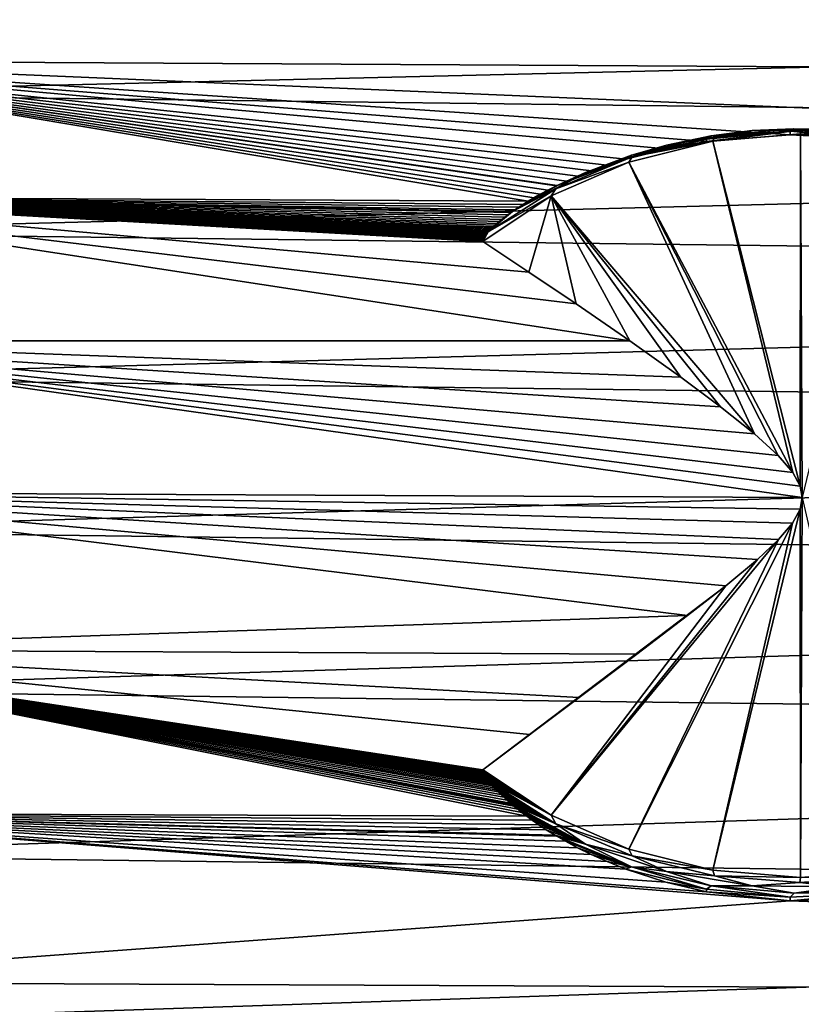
# Model space of a CAD drawing. Header units: metres. Extents: x -27 to 80, y -171 to 27.
# Tile 113 of 117: x 56.33 to 61.59, y 8.59 to 15.22. Entities that reach past the tile are written whole.
import ezdxf

# ---------------------------------------------------------------- set-up
doc = ezdxf.new("R2010")
doc.units = ezdxf.units.M
doc.layers.add('solid_509380_SW0003', color=7, linetype='CONTINUOUS')

msp = doc.modelspace()

# ---------------------------------------------------------------- linework, layer by layer
at = {"layer": 'solid_509380_SW0003'}
for points in [[(78.848282, 14.809099, 53.423138), (54.104362, 14.947667, 53.256107), (54.104362, 15.811301, 54.186314)], [(78.84198, 15.667799, 54.350212), (78.848282, 14.809099, 53.423138), (54.104362, 15.811301, 54.186314)], [(78.609825, 15.306174, 82.057091), (54.104362, 15.601965, 82.04969), (54.104362, 14.724453, 82.96682)], [(78.6147, 14.423703, 82.961143), (78.609825, 15.306174, 82.057091), (54.104362, 14.724453, 82.96682)], [(59.755379, 14.000163, 52.419815), (54.104362, 14.029401, 52.379787), (54.104362, 14.947667, 53.256107)], [(78.848282, 14.809099, 53.423138), (78.852852, 13.89566, 52.549973), (54.104362, 14.947667, 53.256107)], [(61.519508, 14.448306, 52.855743), (54.104362, 14.947667, 53.256107), (78.852852, 13.89566, 52.549973)], [(59.793327, 14.022768, 52.440601), (59.755379, 14.000163, 52.419815), (54.104362, 14.947667, 53.256107)], [(59.836956, 14.047522, 52.463459), (59.793327, 14.022768, 52.440601), (54.104362, 14.947667, 53.256107)], [(59.887321, 14.07459, 52.488571), (59.836956, 14.047522, 52.463459), (54.104362, 14.947667, 53.256107)], [(59.945541, 14.104026, 52.516018), (59.887321, 14.07459, 52.488571), (54.104362, 14.947667, 53.256107)], [(59.949467, 14.10594, 52.517807), (59.945541, 14.104026, 52.516018), (54.104362, 14.947667, 53.256107)], [(60.012772, 14.135756, 52.545773), (59.949467, 14.10594, 52.517807), (54.104362, 14.947667, 53.256107)], [(60.090412, 14.169673, 52.577785), (60.012772, 14.135756, 52.545773), (54.104362, 14.947667, 53.256107)], [(60.181007, 14.205878, 52.612206), (60.090412, 14.169673, 52.577785), (54.104362, 14.947667, 53.256107)], [(60.287575, 14.244213, 52.648952), (60.181007, 14.205878, 52.612206), (54.104362, 14.947667, 53.256107)], [(60.413288, 14.284039, 52.687504), (60.287575, 14.244213, 52.648952), (54.104362, 14.947667, 53.256107)], [(60.681744, 14.352907, 52.755257), (60.413288, 14.284039, 52.687504), (54.104362, 14.947667, 53.256107)], [(60.95686, 14.403284, 52.806149), (60.681744, 14.352907, 52.755257), (54.104362, 14.947667, 53.256107)], [(61.519508, 14.448306, 52.855743), (60.95686, 14.403284, 52.806149), (54.104362, 14.947667, 53.256107)], [(78.6147, 14.423703, 82.961143), (54.104362, 14.724453, 82.96682), (54.104362, 13.793123, 83.829239)], [(61.010372, 14.432458, 52.680882), (60.685738, 14.379116, 52.670422), (61.262287, 14.476199, 52.7384)], [(61.262287, 14.476199, 52.7384), (60.685738, 14.379116, 52.670422), (60.988022, 14.440247, 52.751907)], [(61.519096, 14.473302, 52.820026), (60.95575, 14.419609, 52.782433), (60.95686, 14.403284, 52.806149)], [(60.988022, 14.440247, 52.751907), (60.95575, 14.419609, 52.782433), (61.519096, 14.473302, 52.820026)], [(61.519096, 14.473302, 52.820026), (60.95686, 14.403284, 52.806149), (61.519508, 14.448306, 52.855743)], [(61.544861, 14.489127, 52.786133), (60.988022, 14.440247, 52.751907), (61.519096, 14.473302, 52.820026)], [(61.262287, 14.476199, 52.7384), (60.988022, 14.440247, 52.751907), (61.544861, 14.489127, 52.786133)], [(61.585308, 14.478902, 52.713402), (61.588219, 14.45451, 52.685024), (60.998878, 14.405623, 52.650795)], [(61.585308, 14.478902, 52.713402), (60.998878, 14.405623, 52.650795), (61.010372, 14.432458, 52.680882)], [(60.998878, 14.405623, 52.650795), (61.588219, 14.45451, 52.685024), (61.586506, 12.081225, 50.908436)], [(61.585308, 14.478902, 52.713402), (61.010372, 14.432458, 52.680882), (61.262287, 14.476199, 52.7384)], [(61.850834, 14.482936, 52.743118), (61.262287, 14.476199, 52.7384), (61.544861, 14.489127, 52.786133)], [(61.585308, 14.478902, 52.713402), (61.262287, 14.476199, 52.7384), (61.850834, 14.482936, 52.743118)], [(61.544861, 14.489127, 52.786133), (61.519096, 14.473302, 52.820026), (62.085068, 14.443377, 52.799072)], [(61.519096, 14.473302, 52.820026), (61.519508, 14.448306, 52.855743), (62.08424, 14.418778, 52.834427)], [(62.085068, 14.443377, 52.799072), (61.519096, 14.473302, 52.820026), (62.08424, 14.418778, 52.834427)], [(62.103447, 14.456279, 52.763134), (61.544861, 14.489127, 52.786133), (62.085068, 14.443377, 52.799072)], [(61.850834, 14.482936, 52.743118), (61.544861, 14.489127, 52.786133), (62.103447, 14.456279, 52.763134)], [(62.160759, 14.436934, 52.684017), (61.585308, 14.478902, 52.713402), (61.850834, 14.482936, 52.743118)], [(62.160759, 14.436934, 52.684017), (61.588219, 14.45451, 52.685024), (61.585308, 14.478902, 52.713402)], [(61.588219, 14.45451, 52.685024), (61.600021, 12.005061, 50.854996), (61.586506, 12.081225, 50.908436)], [(61.588219, 14.45451, 52.685024), (62.177998, 14.409348, 52.6534), (61.600021, 12.005061, 50.854996)], [(62.160759, 14.436934, 52.684017), (62.177998, 14.409348, 52.6534), (61.588219, 14.45451, 52.685024)], [(78.621284, 13.487892, 83.809914), (78.6147, 14.423703, 82.961143), (54.104362, 13.793123, 83.829239)], [(60.95575, 14.419609, 52.782433), (60.413288, 14.284039, 52.687504), (60.681744, 14.352907, 52.755257)], [(60.450615, 14.31119, 52.661541), (60.413288, 14.284039, 52.687504), (60.95575, 14.419609, 52.782433)], [(60.432125, 14.264527, 52.551998), (60.998878, 14.405623, 52.650795), (61.536453, 12.174788, 50.974419)], [(60.456013, 14.299225, 52.587589), (60.998878, 14.405623, 52.650795), (60.432125, 14.264527, 52.551998)], [(60.988022, 14.440247, 52.751907), (60.450615, 14.31119, 52.661541), (60.95575, 14.419609, 52.782433)], [(60.685738, 14.379116, 52.670422), (60.450615, 14.31119, 52.661541), (60.988022, 14.440247, 52.751907)], [(61.010372, 14.432458, 52.680882), (60.456013, 14.299225, 52.587589), (60.685738, 14.379116, 52.670422)], [(61.010372, 14.432458, 52.680882), (60.998878, 14.405623, 52.650795), (60.456013, 14.299225, 52.587589)], [(60.95575, 14.419609, 52.782433), (60.681744, 14.352907, 52.755257), (60.95686, 14.403284, 52.806149)], [(60.998878, 14.405623, 52.650795), (61.586506, 12.081225, 50.908436), (61.536453, 12.174788, 50.974419)], [(62.08424, 14.418778, 52.834427), (61.519508, 14.448306, 52.855743), (78.852852, 13.89566, 52.549973)], [(60.456013, 14.299225, 52.587589), (60.14167, 14.195137, 52.541599), (60.685738, 14.379116, 52.670422)], [(60.685738, 14.379116, 52.670422), (60.14167, 14.195137, 52.541599), (60.450615, 14.31119, 52.661541)], [(59.909241, 14.036521, 52.392345), (60.432125, 14.264527, 52.551998), (61.279751, 12.433925, 51.159954)], [(59.941582, 14.083851, 52.436787), (60.432125, 14.264527, 52.551998), (59.909241, 14.036521, 52.392345)], [(60.456013, 14.299225, 52.587589), (59.941582, 14.083851, 52.436787), (60.14167, 14.195137, 52.541599)], [(60.456013, 14.299225, 52.587589), (60.432125, 14.264527, 52.551998), (59.941582, 14.083851, 52.436787)], [(60.450615, 14.31119, 52.661541), (59.949467, 14.10594, 52.517807), (60.413288, 14.284039, 52.687504)], [(60.14167, 14.195137, 52.541599), (59.949467, 14.10594, 52.517807), (60.450615, 14.31119, 52.661541)], [(60.413288, 14.284039, 52.687504), (59.949467, 14.10594, 52.517807), (60.287575, 14.244213, 52.648952)], [(60.432125, 14.264527, 52.551998), (61.536453, 12.174788, 50.974419), (61.438732, 12.288892, 51.055542)], [(60.432125, 14.264527, 52.551998), (61.438732, 12.288892, 51.055542), (61.279751, 12.433925, 51.159954)], [(60.14167, 14.195137, 52.541599), (59.649258, 13.930696, 52.35643), (59.949467, 14.10594, 52.517807)], [(59.941582, 14.083851, 52.436787), (59.649258, 13.930696, 52.35643), (60.14167, 14.195137, 52.541599)], [(60.287575, 14.244213, 52.648952), (59.949467, 14.10594, 52.517807), (60.181007, 14.205878, 52.612206)], [(60.181007, 14.205878, 52.612206), (59.949467, 14.10594, 52.517807), (60.090412, 14.169673, 52.577785)], [(60.090412, 14.169673, 52.577785), (59.949467, 14.10594, 52.517807), (60.012772, 14.135756, 52.545773)], [(59.941582, 14.083851, 52.436787), (59.484966, 13.793796, 52.233681), (59.649258, 13.930696, 52.35643)], [(59.941582, 14.083851, 52.436787), (59.909241, 14.036521, 52.392345), (59.484966, 13.793796, 52.233681)], [(59.949467, 14.10594, 52.517807), (59.649258, 13.930696, 52.35643), (59.945541, 14.104026, 52.516018)], [(59.945541, 14.104026, 52.516018), (59.649258, 13.930696, 52.35643), (59.887321, 14.07459, 52.488571)], [(59.887321, 14.07459, 52.488571), (59.649258, 13.930696, 52.35643), (59.836956, 14.047522, 52.463459)], [(60.438969, 13.059893, 51.631245), (54.104362, 13.059858, 51.560558), (54.104362, 14.029401, 52.379787)], [(60.077404, 13.309343, 51.829334), (60.438969, 13.059893, 51.631245), (54.104362, 14.029401, 52.379787)], [(59.760868, 13.523278, 52.004196), (60.077404, 13.309343, 51.829334), (54.104362, 14.029401, 52.379787)], [(59.449879, 13.73017, 52.177837), (59.760868, 13.523278, 52.004196), (54.104362, 14.029401, 52.379787)], [(59.448181, 13.73173, 52.179169), (59.449879, 13.73017, 52.177837), (54.104362, 14.029401, 52.379787)], [(59.447124, 13.733737, 52.180901), (59.448181, 13.73173, 52.179169), (54.104362, 14.029401, 52.379787)], [(59.44669, 13.736213, 52.183044), (59.447124, 13.733737, 52.180901), (54.104362, 14.029401, 52.379787)], [(59.446873, 13.739099, 52.185555), (59.44669, 13.736213, 52.183044), (54.104362, 14.029401, 52.379787)], [(59.447624, 13.742281, 52.188328), (59.446873, 13.739099, 52.185555), (54.104362, 14.029401, 52.379787)], [(59.448906, 13.745784, 52.191387), (59.447624, 13.742281, 52.188328), (54.104362, 14.029401, 52.379787)], [(59.45071, 13.749634, 52.194756), (59.448906, 13.745784, 52.191387), (54.104362, 14.029401, 52.379787)], [(59.45303, 13.753819, 52.198425), (59.45071, 13.749634, 52.194756), (54.104362, 14.029401, 52.379787)], [(59.455826, 13.758295, 52.202354), (59.45303, 13.753819, 52.198425), (54.104362, 14.029401, 52.379787)], [(59.459068, 13.763015, 52.206505), (59.455826, 13.758295, 52.202354), (54.104362, 14.029401, 52.379787)], [(59.462708, 13.767934, 52.210835), (59.459068, 13.763015, 52.206505), (54.104362, 14.029401, 52.379787)], [(59.466686, 13.772996, 52.215294), (59.462708, 13.767934, 52.210835), (54.104362, 14.029401, 52.379787)], [(59.470963, 13.778169, 52.21986), (59.466686, 13.772996, 52.215294), (54.104362, 14.029401, 52.379787)], [(59.475613, 13.783547, 52.224613), (59.470963, 13.778169, 52.21986), (54.104362, 14.029401, 52.379787)], [(59.480766, 13.789278, 52.229679), (59.475613, 13.783547, 52.224613), (54.104362, 14.029401, 52.379787)], [(59.484966, 13.793796, 52.233681), (59.480766, 13.789278, 52.229679), (54.104362, 14.029401, 52.379787)], [(59.486576, 13.795503, 52.235191), (59.484966, 13.793796, 52.233681), (54.104362, 14.029401, 52.379787)], [(59.493206, 13.802358, 52.241272), (59.486576, 13.795503, 52.235191), (54.104362, 14.029401, 52.379787)], [(59.500832, 13.809971, 52.248032), (59.493206, 13.802358, 52.241272), (54.104362, 14.029401, 52.379787)], [(59.509628, 13.818462, 52.255581), (59.500832, 13.809971, 52.248032), (54.104362, 14.029401, 52.379787)], [(59.519794, 13.827941, 52.264023), (59.509628, 13.818462, 52.255581), (54.104362, 14.029401, 52.379787)], [(59.531525, 13.838512, 52.273457), (59.519794, 13.827941, 52.264023), (54.104362, 14.029401, 52.379787)], [(59.545029, 13.850265, 52.283962), (59.531525, 13.838512, 52.273457), (54.104362, 14.029401, 52.379787)], [(59.560501, 13.86326, 52.295605), (59.545029, 13.850265, 52.283962), (54.104362, 14.029401, 52.379787)], [(59.578018, 13.877453, 52.30835), (59.560501, 13.86326, 52.295605), (54.104362, 14.029401, 52.379787)], [(59.597469, 13.89265, 52.322029), (59.578018, 13.877453, 52.30835), (54.104362, 14.029401, 52.379787)], [(59.618725, 13.908659, 52.336475), (59.597469, 13.89265, 52.322029), (54.104362, 14.029401, 52.379787)], [(59.64164, 13.925294, 52.351532), (59.618725, 13.908659, 52.336475), (54.104362, 14.029401, 52.379787)], [(59.649258, 13.930696, 52.35643), (59.64164, 13.925294, 52.351532), (54.104362, 14.029401, 52.379787)], [(59.666142, 13.942444, 52.367096), (59.649258, 13.930696, 52.35643), (54.104362, 14.029401, 52.379787)], [(59.692696, 13.960352, 52.3834), (59.666142, 13.942444, 52.367096), (54.104362, 14.029401, 52.379787)], [(59.722145, 13.979464, 52.400848), (59.692696, 13.960352, 52.3834), (54.104362, 14.029401, 52.379787)], [(59.755379, 14.000163, 52.419815), (59.722145, 13.979464, 52.400848), (54.104362, 14.029401, 52.379787)], [(59.909241, 14.036521, 52.392345), (59.760868, 13.523278, 52.004196), (59.449879, 13.73017, 52.177837)], [(59.909241, 14.036521, 52.392345), (59.449879, 13.73017, 52.177837), (59.484966, 13.793796, 52.233681)], [(59.836956, 14.047522, 52.463459), (59.649258, 13.930696, 52.35643), (59.793327, 14.022768, 52.440601)], [(59.793327, 14.022768, 52.440601), (59.649258, 13.930696, 52.35643), (59.755379, 14.000163, 52.419815)], [(59.755379, 14.000163, 52.419815), (59.649258, 13.930696, 52.35643), (59.722145, 13.979464, 52.400848)], [(59.909241, 14.036521, 52.392345), (60.077404, 13.309343, 51.829334), (59.760868, 13.523278, 52.004196)], [(59.909241, 14.036521, 52.392345), (61.279751, 12.433925, 51.159954), (61.050655, 12.616681, 51.293934)], [(59.909241, 14.036521, 52.392345), (61.050655, 12.616681, 51.293934), (60.782543, 12.815686, 51.443142)], [(59.909241, 14.036521, 52.392345), (60.782543, 12.815686, 51.443142), (60.438969, 13.059893, 51.631245)], [(59.909241, 14.036521, 52.392345), (60.438969, 13.059893, 51.631245), (60.077404, 13.309343, 51.829334)], [(59.649258, 13.930696, 52.35643), (59.484966, 13.793796, 52.233681), (59.64164, 13.925294, 52.351532)], [(59.64164, 13.925294, 52.351532), (59.484966, 13.793796, 52.233681), (59.618725, 13.908659, 52.336475)], [(59.722145, 13.979464, 52.400848), (59.649258, 13.930696, 52.35643), (59.692696, 13.960352, 52.3834)], [(59.692696, 13.960352, 52.3834), (59.649258, 13.930696, 52.35643), (59.666142, 13.942444, 52.367096)], [(59.618725, 13.908659, 52.336475), (59.484966, 13.793796, 52.233681), (59.597469, 13.89265, 52.322029)], [(59.597469, 13.89265, 52.322029), (59.484966, 13.793796, 52.233681), (59.578018, 13.877453, 52.30835)], [(59.578018, 13.877453, 52.30835), (59.484966, 13.793796, 52.233681), (59.560501, 13.86326, 52.295605)], [(59.560501, 13.86326, 52.295605), (59.484966, 13.793796, 52.233681), (59.545029, 13.850265, 52.283962)], [(78.621284, 13.487892, 83.809914), (54.104362, 13.793123, 83.829239), (54.104362, 12.811381, 84.633812)], [(59.484966, 13.793796, 52.233681), (59.449879, 13.73017, 52.177837), (59.480766, 13.789278, 52.229679)], [(59.545029, 13.850265, 52.283962), (59.484966, 13.793796, 52.233681), (59.531525, 13.838512, 52.273457)], [(59.531525, 13.838512, 52.273457), (59.484966, 13.793796, 52.233681), (59.519794, 13.827941, 52.264023)], [(59.519794, 13.827941, 52.264023), (59.484966, 13.793796, 52.233681), (59.509628, 13.818462, 52.255581)], [(59.509628, 13.818462, 52.255581), (59.484966, 13.793796, 52.233681), (59.500832, 13.809971, 52.248032)], [(59.500832, 13.809971, 52.248032), (59.484966, 13.793796, 52.233681), (59.493206, 13.802358, 52.241272)], [(59.493206, 13.802358, 52.241272), (59.484966, 13.793796, 52.233681), (59.486576, 13.795503, 52.235191)], [(59.446873, 13.739099, 52.185555), (59.449879, 13.73017, 52.177837), (59.44669, 13.736213, 52.183044)], [(59.44669, 13.736213, 52.183044), (59.449879, 13.73017, 52.177837), (59.447124, 13.733737, 52.180901)], [(59.447624, 13.742281, 52.188328), (59.449879, 13.73017, 52.177837), (59.446873, 13.739099, 52.185555)], [(59.447124, 13.733737, 52.180901), (59.449879, 13.73017, 52.177837), (59.448181, 13.73173, 52.179169)], [(59.448906, 13.745784, 52.191387), (59.449879, 13.73017, 52.177837), (59.447624, 13.742281, 52.188328)], [(59.45071, 13.749634, 52.194756), (59.449879, 13.73017, 52.177837), (59.448906, 13.745784, 52.191387)], [(59.480766, 13.789278, 52.229679), (59.449879, 13.73017, 52.177837), (59.475613, 13.783547, 52.224613)], [(59.475613, 13.783547, 52.224613), (59.449879, 13.73017, 52.177837), (59.470963, 13.778169, 52.21986)], [(59.470963, 13.778169, 52.21986), (59.449879, 13.73017, 52.177837), (59.466686, 13.772996, 52.215294)], [(59.466686, 13.772996, 52.215294), (59.449879, 13.73017, 52.177837), (59.462708, 13.767934, 52.210835)], [(59.462708, 13.767934, 52.210835), (59.449879, 13.73017, 52.177837), (59.459068, 13.763015, 52.206505)], [(59.459068, 13.763015, 52.206505), (59.449879, 13.73017, 52.177837), (59.455826, 13.758295, 52.202354)], [(59.455826, 13.758295, 52.202354), (59.449879, 13.73017, 52.177837), (59.45303, 13.753819, 52.198425)], [(59.45303, 13.753819, 52.198425), (59.449879, 13.73017, 52.177837), (59.45071, 13.749634, 52.194756)], [(78.629494, 12.502192, 84.600266), (78.621284, 13.487892, 83.809914), (54.104362, 12.811381, 84.633812)], [(60.438969, 13.059893, 51.631245), (60.782543, 12.815686, 51.443142), (54.104362, 13.059858, 51.560558)], [(61.600021, 12.005061, 50.854996), (54.104362, 12.042583, 50.801414), (54.104362, 13.059858, 51.560558)], [(61.586506, 12.081225, 50.908436), (61.600021, 12.005061, 50.854996), (54.104362, 13.059858, 51.560558)], [(61.536453, 12.174788, 50.974419), (61.586506, 12.081225, 50.908436), (54.104362, 13.059858, 51.560558)], [(61.438732, 12.288892, 51.055542), (61.536453, 12.174788, 50.974419), (54.104362, 13.059858, 51.560558)], [(61.279751, 12.433925, 51.159954), (61.438732, 12.288892, 51.055542), (54.104362, 13.059858, 51.560558)], [(61.050655, 12.616681, 51.293934), (61.279751, 12.433925, 51.159954), (54.104362, 13.059858, 51.560558)], [(60.782543, 12.815686, 51.443142), (61.050655, 12.616681, 51.293934), (54.104362, 13.059858, 51.560558)], [(78.629494, 12.502192, 84.600266), (54.104362, 12.811381, 84.633812), (54.104362, 11.782815, 85.377586)], [(78.639206, 11.470239, 85.329277), (78.629494, 12.502192, 84.600266), (54.104362, 11.782815, 85.377586)], [(60.828423, 11.210298, 50.317131), (54.104362, 10.981293, 50.105129), (54.104362, 12.042583, 50.801414)], [(61.086365, 11.411861, 50.449223), (60.828423, 11.210298, 50.317131), (54.104362, 12.042583, 50.801414)], [(61.299168, 11.5887, 50.567715), (61.086365, 11.411861, 50.449223), (54.104362, 12.042583, 50.801414)], [(61.441463, 11.722351, 50.658806), (61.299168, 11.5887, 50.567715), (54.104362, 12.042583, 50.801414)], [(61.535084, 11.83284, 50.734997), (61.441463, 11.722351, 50.658806), (54.104362, 12.042583, 50.801414)], [(61.58617, 11.927839, 50.801037), (61.535084, 11.83284, 50.734997), (54.104362, 12.042583, 50.801414)], [(61.600021, 12.005061, 50.854996), (61.58617, 11.927839, 50.801037), (54.104362, 12.042583, 50.801414)], [(61.588219, 9.447638, 49.179173), (61.58617, 11.927839, 50.801037), (61.600021, 12.005061, 50.854996)], [(62.177998, 9.492799, 49.210796), (61.588219, 9.447638, 49.179173), (61.600021, 12.005061, 50.854996)], [(60.998878, 9.496523, 49.213402), (61.535084, 11.83284, 50.734997), (61.58617, 11.927839, 50.801037)], [(61.588219, 9.447638, 49.179173), (60.998878, 9.496523, 49.213402), (61.58617, 11.927839, 50.801037)], [(60.432125, 9.637619, 49.312199), (61.441463, 11.722351, 50.658806), (61.535084, 11.83284, 50.734997)], [(60.998878, 9.496523, 49.213402), (60.432125, 9.637619, 49.312199), (61.535084, 11.83284, 50.734997)], [(78.639206, 11.470239, 85.329277), (54.104362, 11.782815, 85.377586), (54.104362, 10.711183, 86.057846)], [(59.909241, 9.865625, 49.471851), (61.299168, 11.5887, 50.567715), (61.441463, 11.722351, 50.658806)], [(60.432125, 9.637619, 49.312199), (59.909241, 9.865625, 49.471851), (61.441463, 11.722351, 50.658806)], [(59.909241, 9.865625, 49.471851), (61.086365, 11.411861, 50.449223), (61.299168, 11.5887, 50.567715)], [(78.650276, 10.39584, 85.99424), (78.639206, 11.470239, 85.329277), (54.104362, 10.711183, 86.057846)], [(61.086365, 11.411861, 50.449223), (59.449879, 10.171976, 49.686359), (60.828423, 11.210298, 50.317131)], [(59.909241, 9.865625, 49.471851), (59.449879, 10.171976, 49.686359), (61.086365, 11.411861, 50.449223)], [(60.828423, 11.210298, 50.317131), (60.48666, 10.950772, 50.151749), (54.104362, 10.981293, 50.105129)], [(60.828423, 11.210298, 50.317131), (59.449879, 10.171976, 49.686359), (60.48666, 10.950772, 50.151749)], [(59.745708, 9.859389, 49.519123), (54.104362, 9.879867, 49.474251), (54.104362, 10.981293, 50.105129)], [(59.713364, 9.883901, 49.531902), (59.745708, 9.859389, 49.519123), (54.104362, 10.981293, 50.105129)], [(59.684753, 9.90642, 49.54369), (59.713364, 9.883901, 49.531902), (54.104362, 10.981293, 50.105129)], [(59.658787, 9.927602, 49.554817), (59.684753, 9.90642, 49.54369), (54.104362, 10.981293, 50.105129)], [(59.649303, 9.935531, 49.55899), (59.658787, 9.927602, 49.554817), (54.104362, 10.981293, 50.105129)], [(59.634525, 9.948104, 49.565624), (59.649303, 9.935531, 49.55899), (54.104362, 10.981293, 50.105129)], [(59.611641, 9.968133, 49.576221), (59.634525, 9.948104, 49.565624), (54.104362, 10.981293, 50.105129)], [(59.590363, 9.987431, 49.586464), (59.611641, 9.968133, 49.576221), (54.104362, 10.981293, 50.105129)], [(59.570942, 10.005687, 49.596184), (59.590363, 9.987431, 49.586464), (54.104362, 10.981293, 50.105129)], [(59.553596, 10.022589, 49.605209), (59.570942, 10.005687, 49.596184), (54.104362, 10.981293, 50.105129)], [(59.538448, 10.037887, 49.613403), (59.553596, 10.022589, 49.605209), (54.104362, 10.981293, 50.105129)], [(59.525341, 10.051592, 49.620762), (59.538448, 10.037887, 49.613403), (54.104362, 10.981293, 50.105129)], [(59.514042, 10.063825, 49.627346), (59.525341, 10.051592, 49.620762), (54.104362, 10.981293, 50.105129)], [(59.504314, 10.07472, 49.633221), (59.514042, 10.063825, 49.627346), (54.104362, 10.981293, 50.105129)], [(59.495937, 10.084437, 49.63847), (59.504314, 10.07472, 49.633221), (54.104362, 10.981293, 50.105129)], [(59.488686, 10.093143, 49.643181), (59.495937, 10.084437, 49.63847), (54.104362, 10.981293, 50.105129)], [(59.484955, 10.09775, 49.645679), (59.488686, 10.093143, 49.643181), (54.104362, 10.981293, 50.105129)], [(59.482365, 10.101008, 49.647446), (59.484955, 10.09775, 49.645679), (54.104362, 10.981293, 50.105129)], [(59.476784, 10.108216, 49.65136), (59.482365, 10.101008, 49.647446), (54.104362, 10.981293, 50.105129)], [(59.471767, 10.114963, 49.655029), (59.476784, 10.108216, 49.65136), (54.104362, 10.981293, 50.105129)], [(59.467152, 10.121456, 49.658566), (59.471767, 10.114963, 49.655029), (54.104362, 10.981293, 50.105129)], [(59.462856, 10.127824, 49.662037), (59.467152, 10.121456, 49.658566), (54.104362, 10.981293, 50.105129)], [(59.458931, 10.134026, 49.665424), (59.462856, 10.127824, 49.662037), (54.104362, 10.981293, 50.105129)], [(59.455467, 10.139962, 49.668671), (59.458931, 10.134026, 49.665424), (54.104362, 10.981293, 50.105129)], [(59.452522, 10.145545, 49.671734), (59.455467, 10.139962, 49.668671), (54.104362, 10.981293, 50.105129)], [(59.450165, 10.150687, 49.674557), (59.452522, 10.145545, 49.671734), (54.104362, 10.981293, 50.105129)], [(59.44841, 10.155333, 49.677113), (59.450165, 10.150687, 49.674557), (54.104362, 10.981293, 50.105129)], [(59.447258, 10.159507, 49.679417), (59.44841, 10.155333, 49.677113), (54.104362, 10.981293, 50.105129)], [(59.446712, 10.163282, 49.681503), (59.447258, 10.159507, 49.679417), (54.104362, 10.981293, 50.105129)], [(59.446846, 10.166644, 49.683369), (59.446712, 10.163282, 49.681503), (54.104362, 10.981293, 50.105129)], [(59.447823, 10.169597, 49.68502), (59.446846, 10.166644, 49.683369), (54.104362, 10.981293, 50.105129)], [(59.449879, 10.171976, 49.686359), (59.447823, 10.169597, 49.68502), (54.104362, 10.981293, 50.105129)], [(59.765747, 10.409568, 49.823536), (59.449879, 10.171976, 49.686359), (54.104362, 10.981293, 50.105129)], [(60.098507, 10.659216, 49.972176), (59.765747, 10.409568, 49.823536), (54.104362, 10.981293, 50.105129)], [(60.48666, 10.950772, 50.151749), (60.098507, 10.659216, 49.972176), (54.104362, 10.981293, 50.105129)], [(60.48666, 10.950772, 50.151749), (59.449879, 10.171976, 49.686359), (60.098507, 10.659216, 49.972176)], [(78.650276, 10.39584, 85.99424), (54.104362, 10.711183, 86.057846), (54.104362, 9.600402, 86.672104)], [(60.098507, 10.659216, 49.972176), (59.449879, 10.171976, 49.686359), (59.765747, 10.409568, 49.823536)], [(78.662537, 9.282963, 86.592697), (78.650276, 10.39584, 85.99424), (54.104362, 9.600402, 86.672104)], [(59.909241, 9.865625, 49.471851), (59.446712, 10.163282, 49.681503), (59.446846, 10.166644, 49.683369)], [(59.909241, 9.865625, 49.471851), (59.447258, 10.159507, 49.679417), (59.446712, 10.163282, 49.681503)], [(59.909241, 9.865625, 49.471851), (59.446846, 10.166644, 49.683369), (59.447823, 10.169597, 49.68502)], [(59.909241, 9.865625, 49.471851), (59.44841, 10.155333, 49.677113), (59.447258, 10.159507, 49.679417)], [(59.909241, 9.865625, 49.471851), (59.447823, 10.169597, 49.68502), (59.449879, 10.171976, 49.686359)], [(59.909241, 9.865625, 49.471851), (59.450165, 10.150687, 49.674557), (59.44841, 10.155333, 49.677113)], [(59.909241, 9.865625, 49.471851), (59.452522, 10.145545, 49.671734), (59.450165, 10.150687, 49.674557)], [(59.909241, 9.865625, 49.471851), (59.455467, 10.139962, 49.668671), (59.452522, 10.145545, 49.671734)], [(59.909241, 9.865625, 49.471851), (59.458931, 10.134026, 49.665424), (59.455467, 10.139962, 49.668671)], [(59.909241, 9.865625, 49.471851), (59.462856, 10.127824, 49.662037), (59.458931, 10.134026, 49.665424)], [(59.909241, 9.865625, 49.471851), (59.467152, 10.121456, 49.658566), (59.462856, 10.127824, 49.662037)], [(59.909241, 9.865625, 49.471851), (59.471767, 10.114963, 49.655029), (59.467152, 10.121456, 49.658566)], [(59.909241, 9.865625, 49.471851), (59.476784, 10.108216, 49.65136), (59.471767, 10.114963, 49.655029)], [(59.909241, 9.865625, 49.471851), (59.482365, 10.101008, 49.647446), (59.476784, 10.108216, 49.65136)], [(59.909241, 9.865625, 49.471851), (59.484955, 10.09775, 49.645679), (59.482365, 10.101008, 49.647446)], [(59.941597, 9.80767, 49.44257), (59.488686, 10.093143, 49.643181), (59.484955, 10.09775, 49.645679)], [(59.941597, 9.80767, 49.44257), (59.484955, 10.09775, 49.645679), (59.909241, 9.865625, 49.471851)], [(59.941597, 9.80767, 49.44257), (59.495937, 10.084437, 49.63847), (59.488686, 10.093143, 49.643181)], [(59.941597, 9.80767, 49.44257), (59.504314, 10.07472, 49.633221), (59.495937, 10.084437, 49.63847)], [(59.941597, 9.80767, 49.44257), (59.514042, 10.063825, 49.627346), (59.504314, 10.07472, 49.633221)], [(59.941597, 9.80767, 49.44257), (59.525341, 10.051592, 49.620762), (59.514042, 10.063825, 49.627346)], [(59.941597, 9.80767, 49.44257), (59.538448, 10.037887, 49.613403), (59.525341, 10.051592, 49.620762)], [(59.941597, 9.80767, 49.44257), (59.553596, 10.022589, 49.605209), (59.538448, 10.037887, 49.613403)], [(59.941597, 9.80767, 49.44257), (59.570942, 10.005687, 49.596184), (59.553596, 10.022589, 49.605209)], [(59.941597, 9.80767, 49.44257), (59.590363, 9.987431, 49.586464), (59.570942, 10.005687, 49.596184)], [(59.941597, 9.80767, 49.44257), (59.611641, 9.968133, 49.576221), (59.590363, 9.987431, 49.586464)], [(59.941597, 9.80767, 49.44257), (59.634525, 9.948104, 49.565624), (59.611641, 9.968133, 49.576221)], [(59.941597, 9.80767, 49.44257), (59.649303, 9.935531, 49.55899), (59.634525, 9.948104, 49.565624)], [(61.519508, 9.289333, 49.243393), (54.104362, 8.74233, 48.911079), (54.104362, 9.879867, 49.474251)], [(60.956863, 9.351335, 49.268738), (61.519508, 9.289333, 49.243393), (54.104362, 9.879867, 49.474251)], [(60.681744, 9.416389, 49.298668), (60.956863, 9.351335, 49.268738), (54.104362, 9.879867, 49.474251)], [(60.413288, 9.503611, 49.340214), (60.681744, 9.416389, 49.298668), (54.104362, 9.879867, 49.474251)], [(60.286209, 9.554035, 49.364735), (60.413288, 9.503611, 49.340214), (54.104362, 9.879867, 49.474251)], [(60.178921, 9.602091, 49.388397), (60.286209, 9.554035, 49.364735), (54.104362, 9.879867, 49.474251)], [(60.086994, 9.647594, 49.411037), (60.178921, 9.602091, 49.388397), (54.104362, 9.879867, 49.474251)], [(60.006424, 9.691052, 49.432865), (60.086994, 9.647594, 49.411037), (54.104362, 9.879867, 49.474251)], [(59.949173, 9.724158, 49.449619), (60.006424, 9.691052, 49.432865), (54.104362, 9.879867, 49.474251)], [(59.936657, 9.731656, 49.453426), (59.949173, 9.724158, 49.449619), (54.104362, 9.879867, 49.474251)], [(59.877106, 9.768712, 49.472332), (59.936657, 9.731656, 49.453426), (54.104362, 9.879867, 49.474251)], [(59.826336, 9.802197, 49.489521), (59.877106, 9.768712, 49.472332), (54.104362, 9.879867, 49.474251)], [(59.782959, 9.832311, 49.505074), (59.826336, 9.802197, 49.489521), (54.104362, 9.879867, 49.474251)], [(59.745708, 9.859389, 49.519123), (59.782959, 9.832311, 49.505074), (54.104362, 9.879867, 49.474251)], [(60.141685, 9.671118, 49.373844), (59.658787, 9.927602, 49.554817), (59.649303, 9.935531, 49.55899)], [(59.941597, 9.80767, 49.44257), (60.141685, 9.671118, 49.373844), (59.649303, 9.935531, 49.55899)], [(60.141685, 9.671118, 49.373844), (59.684753, 9.90642, 49.54369), (59.658787, 9.927602, 49.554817)], [(60.141685, 9.671118, 49.373844), (59.713364, 9.883901, 49.531902), (59.684753, 9.90642, 49.54369)], [(60.141685, 9.671118, 49.373844), (59.745708, 9.859389, 49.519123), (59.713364, 9.883901, 49.531902)], [(60.141685, 9.671118, 49.373844), (59.782959, 9.832311, 49.505074), (59.745708, 9.859389, 49.519123)], [(60.141685, 9.671118, 49.373844), (59.826336, 9.802197, 49.489521), (59.782959, 9.832311, 49.505074)], [(59.941597, 9.80767, 49.44257), (59.909241, 9.865625, 49.471851), (60.432125, 9.637619, 49.312199)], [(60.141685, 9.671118, 49.373844), (59.877106, 9.768712, 49.472332), (59.826336, 9.802197, 49.489521)], [(60.141685, 9.671118, 49.373844), (59.936657, 9.731656, 49.453426), (59.877106, 9.768712, 49.472332)], [(59.941597, 9.80767, 49.44257), (60.432125, 9.637619, 49.312199), (60.456028, 9.5923, 49.291767)], [(59.941597, 9.80767, 49.44257), (60.456028, 9.5923, 49.291767), (60.141685, 9.671118, 49.373844)], [(60.141685, 9.671118, 49.373844), (59.949173, 9.724158, 49.449619), (59.936657, 9.731656, 49.453426)], [(60.450794, 9.518664, 49.305779), (60.006424, 9.691052, 49.432865), (59.949173, 9.724158, 49.449619)], [(60.141685, 9.671118, 49.373844), (60.450794, 9.518664, 49.305779), (59.949173, 9.724158, 49.449619)], [(60.450794, 9.518664, 49.305779), (60.086994, 9.647594, 49.411037), (60.006424, 9.691052, 49.432865)], [(60.450794, 9.518664, 49.305779), (60.178921, 9.602091, 49.388397), (60.086994, 9.647594, 49.411037)], [(60.141685, 9.671118, 49.373844), (60.685753, 9.487141, 49.245022), (60.450794, 9.518664, 49.305779)], [(60.456028, 9.5923, 49.291767), (60.685753, 9.487141, 49.245022), (60.141685, 9.671118, 49.373844)], [(60.456028, 9.5923, 49.291767), (60.432125, 9.637619, 49.312199), (60.998878, 9.496523, 49.213402)], [(78.662537, 9.282963, 86.592697), (54.104362, 9.600402, 86.672104), (54.104362, 8.454532, 87.218117)], [(60.450794, 9.518664, 49.305779), (60.286209, 9.554035, 49.364735), (60.178921, 9.602091, 49.388397)], [(60.450794, 9.518664, 49.305779), (60.413288, 9.503611, 49.340214), (60.286209, 9.554035, 49.364735)], [(60.456028, 9.5923, 49.291767), (60.998878, 9.496523, 49.213402), (61.010384, 9.459069, 49.198479)], [(60.456028, 9.5923, 49.291767), (61.010384, 9.459069, 49.198479), (60.685753, 9.487141, 49.245022)], [(60.95575, 9.368039, 49.245285), (60.413288, 9.503611, 49.340214), (60.450794, 9.518664, 49.305779)], [(60.95575, 9.368039, 49.245285), (60.681744, 9.416389, 49.298668), (60.413288, 9.503611, 49.340214)], [(60.95575, 9.368039, 49.245285), (60.450794, 9.518664, 49.305779), (60.988178, 9.38964, 49.215435)], [(60.685753, 9.487141, 49.245022), (60.988178, 9.38964, 49.215435), (60.450794, 9.518664, 49.305779)], [(60.685753, 9.487141, 49.245022), (61.262299, 9.39006, 49.177048), (60.988178, 9.38964, 49.215435)], [(61.010384, 9.459069, 49.198479), (61.262299, 9.39006, 49.177048), (60.685753, 9.487141, 49.245022)], [(61.010384, 9.459069, 49.198479), (60.998878, 9.496523, 49.213402), (61.588219, 9.447638, 49.179173)], [(62.160763, 9.454595, 49.195343), (61.588219, 9.447638, 49.179173), (62.177998, 9.492799, 49.210796)], [(60.95575, 9.368039, 49.245285), (60.956863, 9.351335, 49.268738), (60.681744, 9.416389, 49.298668)], [(61.010384, 9.459069, 49.198479), (61.588219, 9.447638, 49.179173), (61.585316, 9.412627, 49.165958)], [(61.010384, 9.459069, 49.198479), (61.585316, 9.412627, 49.165958), (61.262299, 9.39006, 49.177048)], [(61.585316, 9.412627, 49.165958), (61.588219, 9.447638, 49.179173), (62.160763, 9.454595, 49.195343)], [(61.585316, 9.412627, 49.165958), (62.160763, 9.454595, 49.195343), (61.850845, 9.383326, 49.172333)], [(61.519096, 9.314346, 49.207687), (60.95575, 9.368039, 49.245285), (60.988178, 9.38964, 49.215435)], [(61.519096, 9.314346, 49.207687), (60.956863, 9.351335, 49.268738), (60.95575, 9.368039, 49.245285)], [(61.519096, 9.314346, 49.207687), (61.519508, 9.289333, 49.243393), (60.956863, 9.351335, 49.268738)], [(61.262299, 9.39006, 49.177048), (61.544987, 9.340783, 49.181225), (60.988178, 9.38964, 49.215435)], [(61.519096, 9.314346, 49.207687), (60.988178, 9.38964, 49.215435), (61.544987, 9.340783, 49.181225)], [(61.585316, 9.412627, 49.165958), (61.850845, 9.383326, 49.172333), (61.262299, 9.39006, 49.177048)], [(61.262299, 9.39006, 49.177048), (61.850845, 9.383326, 49.172333), (61.544987, 9.340783, 49.181225)], [(61.850845, 9.383326, 49.172333), (62.103542, 9.373646, 49.204235), (61.544987, 9.340783, 49.181225)], [(62.085068, 9.344273, 49.228642), (61.544987, 9.340783, 49.181225), (62.103542, 9.373646, 49.204235)], [(61.519508, 9.289333, 49.243393), (78.848282, 8.631808, 49.097984), (54.104362, 8.74233, 48.911079)], [(78.675812, 8.135722, 87.122421), (78.662537, 9.282963, 86.592697), (54.104362, 8.454532, 87.218117)], [(62.085068, 9.344273, 49.228642), (61.519508, 9.289333, 49.243393), (61.519096, 9.314346, 49.207687)], [(62.085068, 9.344273, 49.228642), (61.519096, 9.314346, 49.207687), (61.544987, 9.340783, 49.181225)], [(62.085068, 9.344273, 49.228642), (62.084244, 9.319464, 49.263851), (61.519508, 9.289333, 49.243393)], [(61.519508, 9.289333, 49.243393), (62.084244, 9.319464, 49.263851), (78.848282, 8.631808, 49.097984)], [(78.848282, 8.631808, 49.097984), (54.104362, 7.572841, 48.417679), (54.104362, 8.74233, 48.911079)], [(78.848282, 8.631808, 49.097984), (78.84198, 7.466927, 48.608208), (54.104362, 7.572841, 48.417679)]]:
    msp.add_3dface(points, dxfattribs=at)

doc.saveas('drawing.dxf')
